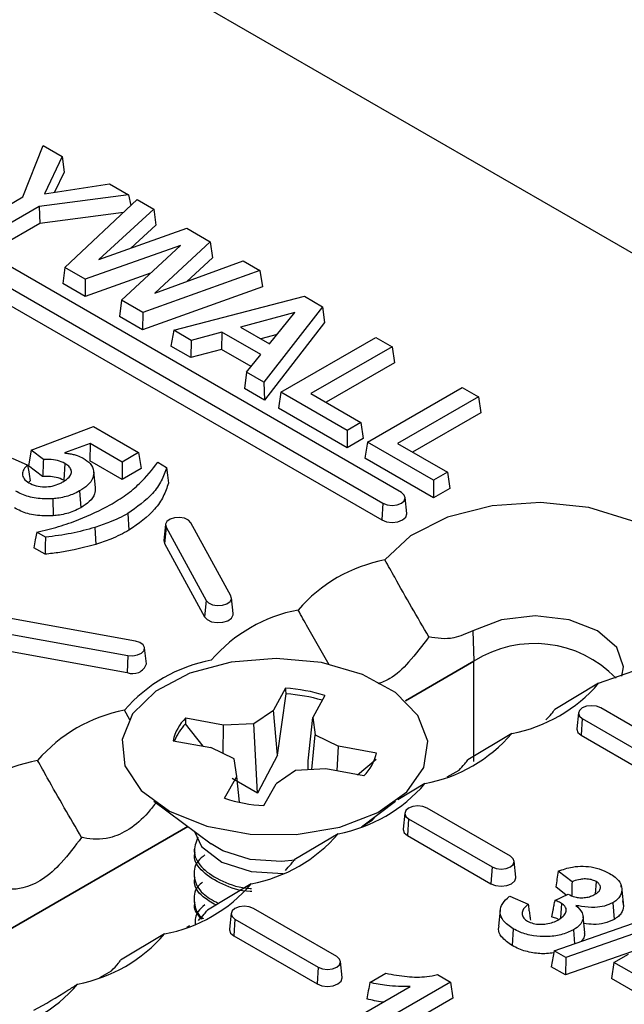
# Model space of a CAD drawing. Header units: inches. Extents: x 0.3 to 33.8, y 0.2 to 21.7.
# Tile 173 of 192: x 30.3216 to 30.3832, y 18.7756 to 18.8758. Entities that reach past the tile are written whole.
import ezdxf

# ---------------------------------------------------------------- set-up
doc = ezdxf.new("R2010")
doc.units = ezdxf.units.IN
doc.header["$MEASUREMENT"] = 0

msp = doc.modelspace()

# ---------------------------------------------------------------- linework, layer by layer
at = {"color": 7, "linetype": 'Continuous', "lineweight": 25}
for p, q in [((30.51536900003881, 18.77617070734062), (30.30323696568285, 18.89863192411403)), ((30.36047245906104, 18.82766314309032), (30.29188310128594, 18.86725893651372)), ((30.29000923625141, 18.86617717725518), (30.3585985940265, 18.82658138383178)), ((30.28988550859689, 18.86447266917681), (30.35847486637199, 18.82487687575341)), ((30.32195178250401, 18.85775269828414), (30.32400885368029, 18.86300027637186)), ((30.32400885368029, 18.86300027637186), (30.3259398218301, 18.86188555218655)), ((30.3259398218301, 18.86188555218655), (30.32414743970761, 18.8580664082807)), ((30.3259398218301, 18.86188555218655), (30.32613521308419, 18.86028252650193)), ((30.32613521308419, 18.86028252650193), (30.32517011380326, 18.85822612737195)), ((30.32414743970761, 18.8580664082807), (30.33076515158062, 18.85909994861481)), ((30.33076515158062, 18.85909994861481), (30.33269842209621, 18.85798389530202)), ((30.31787330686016, 18.85539824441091), (30.32195178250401, 18.85775269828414)), ((30.33269842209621, 18.85798389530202), (30.3235941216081, 18.85678848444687)), ((30.32622736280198, 18.85057555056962), (30.33356886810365, 18.85748139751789)), ((30.33269842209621, 18.85798389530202), (30.33292612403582, 18.85687679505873)), ((30.33356886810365, 18.85748139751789), (30.33526451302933, 18.85650252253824)), ((30.3235941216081, 18.85678848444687), (30.31952960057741, 18.85444208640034)), ((30.3235941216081, 18.85678848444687), (30.32368215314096, 18.85506336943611)), ((30.33526451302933, 18.85650252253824), (30.32967706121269, 18.85139000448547)), ((30.33526451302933, 18.85650252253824), (30.33548709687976, 18.85488379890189)), ((30.33218519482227, 18.85617983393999), (30.32368215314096, 18.85506336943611)), ((30.32368215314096, 18.85506336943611), (30.31952960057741, 18.85266615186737)), ((30.32967706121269, 18.85139000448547), (30.33862793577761, 18.85456085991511)), ((30.33548709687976, 18.85488379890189), (30.33292697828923, 18.85254129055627)), ((30.33862793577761, 18.85456085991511), (30.34102800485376, 18.85317532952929)), ((30.33798546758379, 18.85281047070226), (30.32830077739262, 18.84937859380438)), ((30.33199666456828, 18.84724500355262), (30.33798546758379, 18.85281047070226)), ((30.34102800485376, 18.85317532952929), (30.33539464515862, 18.84794257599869)), ((30.34102800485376, 18.85317532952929), (30.34124990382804, 18.85155700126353)), ((30.33539464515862, 18.84794257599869), (30.3443726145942, 18.85124452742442)), ((30.34124990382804, 18.85155700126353), (30.33864618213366, 18.84913843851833)), ((30.3443726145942, 18.85124452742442), (30.3460744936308, 18.85026205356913)), ((30.32622736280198, 18.85057555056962), (30.32600603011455, 18.8489273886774)), ((30.32830077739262, 18.84937859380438), (30.32622736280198, 18.85057555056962)), ((30.3460744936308, 18.85026205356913), (30.33415832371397, 18.8459971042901)), ((30.3460744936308, 18.85026205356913), (30.34635433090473, 18.84861027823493)), ((30.33493893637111, 18.84997929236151), (30.32827466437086, 18.84761773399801)), ((30.32830077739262, 18.84937859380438), (30.32827466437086, 18.84761773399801)), ((30.32827466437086, 18.84761773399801), (30.32600603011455, 18.8489273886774)), ((30.34635433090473, 18.84861027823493), (30.33413265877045, 18.84423598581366)), ((30.33199666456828, 18.84724500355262), (30.33177478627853, 18.84559715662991)), ((30.33415832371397, 18.8459971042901), (30.33199666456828, 18.84724500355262)), ((30.33731053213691, 18.8441773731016), (30.35060722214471, 18.84764536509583)), ((30.35060722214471, 18.84764536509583), (30.35245707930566, 18.8465774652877)), ((30.35245707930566, 18.8465774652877), (30.34647095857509, 18.83888917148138)), ((30.35245707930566, 18.8465774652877), (30.35266616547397, 18.84496653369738)), ((30.33413265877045, 18.84423598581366), (30.33177478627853, 18.84559715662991)), ((30.33415832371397, 18.8459971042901), (30.33413265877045, 18.84423598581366)), ((30.34961566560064, 18.84599286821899), (30.34410617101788, 18.84451120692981)), ((30.34705583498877, 18.84280840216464), (30.34961566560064, 18.84599286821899)), ((30.34410617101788, 18.84451120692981), (30.34705583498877, 18.84280840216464)), ((30.35266616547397, 18.84496653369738), (30.34652657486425, 18.83708113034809)), ((30.33731053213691, 18.8441773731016), (30.33700782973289, 18.8425761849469)), ((30.33907762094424, 18.84315725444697), (30.33731053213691, 18.8441773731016)), ((30.34219500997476, 18.84399525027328), (30.33907762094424, 18.84315725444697)), ((30.34219500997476, 18.84399525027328), (30.34215786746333, 18.84224075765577)), ((30.34616767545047, 18.84170187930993), (30.34219500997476, 18.84399525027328)), ((30.34782657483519, 18.84376721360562), (30.34616772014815, 18.84332109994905)), ((30.34821544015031, 18.83788210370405), (30.35786747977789, 18.84345410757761)), ((30.35786747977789, 18.84345410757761), (30.35952377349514, 18.84249794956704)), ((30.33904047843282, 18.84140276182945), (30.33700782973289, 18.8425761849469)), ((30.33907762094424, 18.84315725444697), (30.33904047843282, 18.84140276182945)), ((30.34215786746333, 18.84224075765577), (30.33904047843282, 18.84140276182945)), ((30.3451916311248, 18.84048940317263), (30.34215786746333, 18.84224075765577)), ((30.35952377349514, 18.84249794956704), (30.3512741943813, 18.83773556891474)), ((30.35952377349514, 18.84249794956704), (30.35977122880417, 18.84086486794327)), ((30.34471804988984, 18.83990110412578), (30.34616767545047, 18.84170187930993)), ((30.35977122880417, 18.84086486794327), (30.35281236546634, 18.83684760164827)), ((30.34471804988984, 18.83990110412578), (30.34450780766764, 18.83824653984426)), ((30.34647095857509, 18.83888917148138), (30.34471804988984, 18.83990110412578)), ((30.34652657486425, 18.83708113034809), (30.34450780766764, 18.83824653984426)), ((30.34647095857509, 18.83888917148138), (30.34652657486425, 18.83708113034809)), ((30.35701801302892, 18.83280048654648), (30.36667005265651, 18.83837249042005)), ((30.36667005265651, 18.83837249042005), (30.36832634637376, 18.83741633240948)), ((30.34821544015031, 18.83788210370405), (30.34796798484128, 18.83624902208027)), ((30.35494839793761, 18.83399524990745), (30.34821544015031, 18.83788210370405)), ((30.3512741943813, 18.83773556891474), (30.35635085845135, 18.83480487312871)), ((30.36832634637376, 18.83741633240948), (30.36007676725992, 18.83265395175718)), ((30.36832634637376, 18.83741633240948), (30.36857380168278, 18.83578325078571)), ((30.35494839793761, 18.83221931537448), (30.34796798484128, 18.83624902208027)), ((30.36857380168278, 18.83578325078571), (30.36161493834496, 18.8317659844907)), ((30.32278527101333, 18.83198646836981), (30.32912945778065, 18.8343849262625)), ((30.32912945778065, 18.8343849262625), (30.33372797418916, 18.83173025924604)), ((30.35635085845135, 18.83480487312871), (30.35494839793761, 18.83399524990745)), ((30.35635085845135, 18.83480487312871), (30.35659831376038, 18.83317179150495)), ((30.35494839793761, 18.83399524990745), (30.35494839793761, 18.83221931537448)), ((30.32879809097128, 18.8326639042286), (30.32618980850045, 18.83170117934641)), ((30.32879809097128, 18.8326639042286), (30.32877383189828, 18.83090197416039)), ((30.33207168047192, 18.83077410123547), (30.32879809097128, 18.8326639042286)), ((30.35659831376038, 18.83317179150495), (30.35494839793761, 18.83221931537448)), ((30.35701801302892, 18.83280048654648), (30.3567705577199, 18.83116740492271)), ((30.36375097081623, 18.82891363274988), (30.35701801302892, 18.83280048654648)), ((30.36007676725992, 18.83265395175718), (30.36515343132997, 18.82972325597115)), ((30.32278527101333, 18.83198646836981), (30.32253310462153, 18.83037879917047)), ((30.32404093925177, 18.83102365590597), (30.32278527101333, 18.83198646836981)), ((30.33372797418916, 18.83173025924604), (30.33207168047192, 18.83077410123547)), ((30.33372797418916, 18.83173025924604), (30.33397542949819, 18.83009717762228)), ((30.32084916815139, 18.83117119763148), (30.32243940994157, 18.83046412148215)), ((30.32395893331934, 18.82928551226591), (30.32253310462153, 18.83037879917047)), ((30.32623120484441, 18.83062894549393), (30.3261085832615, 18.82892375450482)), ((30.33207168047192, 18.82899816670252), (30.32877383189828, 18.83090197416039)), ((30.33207168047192, 18.83077410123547), (30.33207168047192, 18.82899816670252)), ((30.3356841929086, 18.83074749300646), (30.33658016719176, 18.83023025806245)), ((30.36375097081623, 18.82713769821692), (30.3567705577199, 18.83116740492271)), ((30.32933295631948, 18.82816920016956), (30.32915807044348, 18.82979668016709)), ((30.33397542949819, 18.83009717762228), (30.33207168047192, 18.82899816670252)), ((30.36515343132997, 18.82972325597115), (30.36375097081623, 18.82891363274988)), ((30.36515343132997, 18.82972325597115), (30.365400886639, 18.82809017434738)), ((30.32267985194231, 18.82885163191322), (30.32252563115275, 18.82867724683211)), ((30.36375097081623, 18.82891363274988), (30.36375097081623, 18.82713769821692)), ((30.32772408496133, 18.8278247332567), (30.32784773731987, 18.82612013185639)), ((30.36103265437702, 18.82554274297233), (30.36085801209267, 18.8271695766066)), ((30.365400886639, 18.82809017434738), (30.36375097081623, 18.82713769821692)), ((30.3250042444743, 18.82703596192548), (30.32502780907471, 18.82530274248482)), ((30.3585985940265, 18.82658138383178), (30.35847486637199, 18.82487687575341)), ((30.33262467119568, 18.82552502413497), (30.33274790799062, 18.82382022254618)), ((30.33646950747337, 18.8244141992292), (30.33629486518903, 18.82278736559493)), ((30.34312163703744, 18.8171470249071), (30.33905577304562, 18.82459674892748)), ((30.32426109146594, 18.82312067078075), (30.32336984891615, 18.82363517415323)), ((30.32928159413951, 18.82411346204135), (30.32936478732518, 18.82239150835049)), ((30.33652821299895, 18.82413702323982), (30.33636132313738, 18.82247358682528)), ((30.33652821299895, 18.82413702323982), (30.34059407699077, 18.81668729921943)), ((30.33629486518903, 18.82278736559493), (30.33636132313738, 18.82247358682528)), ((30.33636132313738, 18.82247358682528), (30.3404271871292, 18.81502386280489)), ((30.32420285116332, 18.82137835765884), (30.32306060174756, 18.82203776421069)), ((30.34059407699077, 18.81668729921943), (30.3404271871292, 18.81502386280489)), ((30.34335498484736, 18.81533764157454), (30.34318034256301, 18.81696447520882)), ((30.3334171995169, 18.81254417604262), (30.32051250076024, 18.81489134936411)), ((30.31971614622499, 18.81343222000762), (30.33262084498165, 18.81108504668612)), ((30.36775181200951, 18.81358877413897), (30.36784403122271, 18.81048602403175)), ((30.31966356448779, 18.81170279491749), (30.33256826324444, 18.809355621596)), ((30.33451615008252, 18.81023509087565), (30.33434150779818, 18.81186192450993)), ((30.33262084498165, 18.81108504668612), (30.33256826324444, 18.809355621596)), ((30.36089213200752, 18.80647277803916), (30.36784403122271, 18.81048602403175)), ((30.36784403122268, 18.81048602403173), (30.36089213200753, 18.80647277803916)), ((30.36784403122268, 18.80027926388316), (30.36784403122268, 18.81048602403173)), ((30.38055673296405, 18.80825134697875), (30.37609022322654, 18.80557728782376)), ((30.34868786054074, 18.8077424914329), (30.34745637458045, 18.80551949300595)), ((30.34788229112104, 18.80092631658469), (30.34874978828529, 18.80716875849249)), ((30.35268827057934, 18.80700394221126), (30.35145678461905, 18.80478094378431)), ((30.33283481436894, 18.804521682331), (30.33229178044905, 18.8054988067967)), ((30.34545772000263, 18.80415581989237), (30.34745637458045, 18.80551949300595)), ((30.34788229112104, 18.80092631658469), (30.34745637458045, 18.80551949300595)), ((30.37850700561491, 18.80524901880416), (30.37833236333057, 18.80362218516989)), ((30.38925170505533, 18.80084413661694), (30.38076642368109, 18.80574258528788)), ((30.34028493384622, 18.80184754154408), (30.33849295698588, 18.80411713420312)), ((30.33852336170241, 18.80471833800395), (30.34237412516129, 18.80400741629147)), ((30.34237412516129, 18.80400741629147), (30.34545772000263, 18.80415581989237)), ((30.34581404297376, 18.79704997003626), (30.34545772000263, 18.80415581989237)), ((30.35097299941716, 18.80035571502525), (30.35145678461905, 18.80478094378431)), ((30.35145678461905, 18.80478094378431), (30.35171385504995, 18.80300082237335)), ((30.37889255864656, 18.80466082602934), (30.37876883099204, 18.80295631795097)), ((30.37889255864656, 18.80466082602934), (30.38737784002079, 18.7997623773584)), ((30.34234025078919, 18.80108969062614), (30.34237412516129, 18.80400741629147)), ((30.37171789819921, 18.80314879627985), (30.36725138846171, 18.80047473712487)), ((30.33724401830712, 18.80240895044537), (30.341094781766, 18.80169802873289)), ((30.35136055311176, 18.7994685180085), (30.35171385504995, 18.80300082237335)), ((30.35171385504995, 18.80300082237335), (30.35407606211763, 18.80184702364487)), ((30.37876883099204, 18.80295631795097), (30.38725411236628, 18.79805786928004)), ((30.34345698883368, 18.80054423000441), (30.341094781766, 18.80169802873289)), ((30.35394952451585, 18.79932480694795), (30.35407606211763, 18.80184702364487)), ((30.35792682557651, 18.80113610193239), (30.35407606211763, 18.80184702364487)), ((30.34371405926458, 18.79876410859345), (30.34345698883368, 18.80054423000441)), ((30.34788229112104, 18.80092631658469), (30.34581404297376, 18.79704997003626)), ((30.3509736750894, 18.79944989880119), (30.35097299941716, 18.80035571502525)), ((30.35600922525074, 18.79894454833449), (30.357920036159, 18.8005305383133)), ((30.34971312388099, 18.79938923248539), (30.34771446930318, 18.79802555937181)), ((30.35279671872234, 18.79953763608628), (30.34971312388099, 18.79938923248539)), ((30.35664748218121, 18.7988267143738), (30.35279671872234, 18.79953763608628)), ((30.36514447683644, 18.79872084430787), (30.36634586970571, 18.79941439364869)), ((30.34248257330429, 18.7965411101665), (30.34371405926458, 18.79876410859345)), ((30.34581404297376, 18.79704997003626), (30.34325157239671, 18.79855739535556)), ((30.34399716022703, 18.79613740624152), (30.34371405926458, 18.79876410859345)), ((30.34648298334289, 18.79580256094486), (30.34771446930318, 18.79802555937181)), ((30.36287906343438, 18.79804624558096), (30.3600981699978, 18.79638134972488)), ((30.33527927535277, 18.79623782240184), (30.34111680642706, 18.79191227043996)), ((30.35640413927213, 18.79365367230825), (30.35989156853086, 18.79623782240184)), ((30.37157403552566, 18.79063903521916), (30.36308875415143, 18.7955374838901)), ((30.35653536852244, 18.79375091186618), (30.35750703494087, 18.7943118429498)), ((30.35750731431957, 18.79431215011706), (30.35795075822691, 18.79479970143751)), ((30.36082933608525, 18.79504391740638), (30.36065469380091, 18.7934170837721)), ((30.36121488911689, 18.79445572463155), (30.36109116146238, 18.79275121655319)), ((30.36121488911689, 18.79445572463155), (30.36970017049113, 18.78955727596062)), ((30.30598655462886, 18.7747764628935), (30.33873153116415, 18.79367973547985)), ((30.33873153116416, 18.79367973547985), (30.30598655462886, 18.7747764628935)), ((30.35404022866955, 18.79294369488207), (30.34957371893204, 18.79026963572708)), ((30.36109116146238, 18.79275121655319), (30.36957644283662, 18.78785276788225)), ((30.33938542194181, 18.79137270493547), (30.33938542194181, 18.79105374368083)), ((30.37213423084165, 18.78851863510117), (30.3719595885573, 18.79014546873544)), ((30.36970017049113, 18.78955727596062), (30.36957644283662, 18.78785276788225)), ((30.37784399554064, 18.78803664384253), (30.37644147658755, 18.78913206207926)), ((30.33938542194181, 18.78882101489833), (30.33938542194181, 18.78850205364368)), ((30.34520139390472, 18.78784114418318), (30.34073488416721, 18.78516708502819)), ((30.37726477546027, 18.78668601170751), (30.37618970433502, 18.78752568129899)), ((30.38028744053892, 18.78807185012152), (30.38019438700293, 18.78678906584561)), ((30.38286077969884, 18.78750296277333), (30.38283633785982, 18.78773333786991)), ((30.38291784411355, 18.78718962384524), (30.38309277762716, 18.78555318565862)), ((30.33938542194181, 18.78626932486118), (30.33938542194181, 18.78595036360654)), ((30.37151250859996, 18.78659209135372), (30.37337683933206, 18.78575145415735)), ((30.37607837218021, 18.78614363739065), (30.37746450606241, 18.78677732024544)), ((30.3829890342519, 18.78612043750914), (30.38309277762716, 18.78555318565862)), ((30.353896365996, 18.78043393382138), (30.34541108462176, 18.78533238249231)), ((30.37054571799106, 18.78516460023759), (30.37037120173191, 18.78353775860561)), ((30.37601880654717, 18.78101115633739), (30.38802391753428, 18.78522476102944)), ((30.37678609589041, 18.78584358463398), (30.37667607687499, 18.78436125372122)), ((30.38200006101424, 18.78591532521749), (30.3821230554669, 18.78421033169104)), ((30.34315166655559, 18.78483881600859), (30.34297702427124, 18.78321198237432)), ((30.34353721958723, 18.78425062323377), (30.34341349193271, 18.78254611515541)), ((30.34353721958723, 18.78425062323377), (30.35202250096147, 18.77935217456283)), ((30.38920300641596, 18.78454408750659), (30.37719982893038, 18.78032936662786)), ((30.37914966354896, 18.78286816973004), (30.37897465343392, 18.78449968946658)), ((30.33862797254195, 18.7834131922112), (30.33895256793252, 18.78360057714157)), ((30.37186913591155, 18.78326020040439), (30.37174564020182, 18.781555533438)), ((30.37798536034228, 18.78315805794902), (30.37808866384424, 18.7817376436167)), ((30.33636255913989, 18.78273859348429), (30.33189604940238, 18.7800645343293)), ((30.34341349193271, 18.78254611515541), (30.35189877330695, 18.77764766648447)), ((30.38948421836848, 18.78289151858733), (30.3771733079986, 18.77856874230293)), ((30.37601880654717, 18.78101115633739), (30.37573756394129, 18.77939757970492)), ((30.37719982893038, 18.78032936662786), (30.37601880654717, 18.78101115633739)), ((30.37719982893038, 18.78032936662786), (30.3771733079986, 18.77856874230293)), ((30.38211667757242, 18.77983548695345), (30.38359853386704, 18.78069094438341)), ((30.35202250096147, 18.77935217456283), (30.35189877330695, 18.77764766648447)), ((30.35445656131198, 18.77831353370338), (30.35428191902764, 18.77994036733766)), ((30.3771733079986, 18.77856874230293), (30.37573756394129, 18.77939757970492)), ((30.38211667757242, 18.77983548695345), (30.3818692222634, 18.77820240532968)), ((30.38605109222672, 18.77756419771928), (30.38211667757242, 18.77983548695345)), ((30.32978913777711, 18.7783106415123), (30.33097066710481, 18.77899272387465)), ((30.35726206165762, 18.77779614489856), (30.3588991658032, 18.7787412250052)), ((30.36414942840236, 18.77859700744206), (30.36546709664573, 18.77783633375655)), ((30.38451292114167, 18.7766762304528), (30.3818692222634, 18.77820240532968)), ((30.35415876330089, 18.77322048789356), (30.36138479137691, 18.77739198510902)), ((30.36546709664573, 18.77783633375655), (30.35581505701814, 18.77226432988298)), ((30.36546709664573, 18.77783633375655), (30.36571455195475, 18.77620325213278)), ((30.36571455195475, 18.77620325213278), (30.35581505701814, 18.77048839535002))]:
    msp.add_line(p, q, dxfattribs=at)
at = {"color": 7, "linetype": 'Continuous', "lineweight": 25, "flags": 128}
for points in [[(30.33658016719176, 18.83023025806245), (30.336673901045, 18.8294310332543), (30.33676759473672, 18.82863182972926)], [(30.3585985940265, 18.82658138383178), (30.35902846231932, 18.82641557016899), (30.35953552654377, 18.82635734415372), (30.36004259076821, 18.82641557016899), (30.36047245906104, 18.82658138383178), (30.36075968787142, 18.82682954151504), (30.36086054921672, 18.82712226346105), (30.36075968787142, 18.82741498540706), (30.36047245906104, 18.82766314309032)], [(30.38055673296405, 18.80825134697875), (30.38480133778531, 18.80975333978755), (30.38808355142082, 18.81191436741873), (30.39010814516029, 18.81454004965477), (30.39069301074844, 18.81739421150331), (30.38978554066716, 18.82022012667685), (30.38746736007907, 18.82276360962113), (30.38394698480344, 18.82479587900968), (30.37954106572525, 18.82613413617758), (30.37464590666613, 18.82665800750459), (30.36970181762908, 18.82632037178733), (30.36515350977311, 18.82515159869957), (30.3614100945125, 18.82325681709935), (30.35880828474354, 18.82080645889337)], [(30.35847486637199, 18.82487687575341), (30.35896150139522, 18.82468916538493), (30.35953552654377, 18.82462325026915), (30.36010955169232, 18.82468916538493), (30.36059618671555, 18.82487687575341), (30.36092134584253, 18.82515780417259), (30.36103552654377, 18.82548918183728), (30.36103265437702, 18.82554274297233)], [(30.33905577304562, 18.82459674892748), (30.33880719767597, 18.82485844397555), (30.33840406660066, 18.82504530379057), (30.33790775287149, 18.82512888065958), (30.33739381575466, 18.8250964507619), (30.33694049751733, 18.82495295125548), (30.33661681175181, 18.82472022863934), (30.33647203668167, 18.82443371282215), (30.33652821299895, 18.82413702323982)], [(30.32336984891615, 18.82363517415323), (30.32321524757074, 18.82283645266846), (30.32306060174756, 18.82203776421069)], [(30.32426109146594, 18.82312067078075), (30.32423199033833, 18.82224950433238), (30.32420285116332, 18.82137835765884)], [(30.34059407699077, 18.81668729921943), (30.34084265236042, 18.81642560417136), (30.34124578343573, 18.81623874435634), (30.34174209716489, 18.81615516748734), (30.34225603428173, 18.81618759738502), (30.34270935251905, 18.81633109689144), (30.34303303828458, 18.81656381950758), (30.34317781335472, 18.81685033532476), (30.34312163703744, 18.8171470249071)], [(30.3404271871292, 18.81502386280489), (30.3407085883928, 18.81472760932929), (30.34116495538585, 18.8145160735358), (30.34172681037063, 18.81442145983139), (30.34230861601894, 18.81445817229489), (30.3428217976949, 18.81462062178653), (30.34318822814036, 18.81488407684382), (30.34335212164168, 18.8152084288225), (30.34335498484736, 18.81533764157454)], [(30.38292729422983, 18.80896373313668), (30.38308234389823, 18.80992293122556), (30.38239875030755, 18.81190687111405), (30.38045204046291, 18.81358877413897), (30.37753858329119, 18.81471258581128), (30.37410192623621, 18.81510721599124), (30.37066526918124, 18.81471258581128), (30.36775181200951, 18.81358877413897)], [(30.33262084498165, 18.81108504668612), (30.33313478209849, 18.81105261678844), (30.33363109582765, 18.81113619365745), (30.33403422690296, 18.81132305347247), (30.3342828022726, 18.81158474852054), (30.33433897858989, 18.81188143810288), (30.33419420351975, 18.81216795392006), (30.33387051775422, 18.8124006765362), (30.3334171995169, 18.81254417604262)], [(30.35233726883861, 18.81035025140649), (30.34774648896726, 18.81077773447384), (30.34314139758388, 18.81040506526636), (30.33893117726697, 18.80926535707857), (30.33548992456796, 18.80745987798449), (30.33312340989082, 18.80514905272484), (30.33204190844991, 18.80253820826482), (30.33234151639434, 18.79985932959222), (30.33399561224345, 18.79735044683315), (30.33685722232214, 18.79523448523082), (30.34067208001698, 18.79369945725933), (30.34510121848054, 18.79288175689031), (30.34975108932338, 18.79285404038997), (30.3542085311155, 18.79361877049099), (30.35807748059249, 18.79510799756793), (30.36101416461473, 18.79718939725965), (30.36275764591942, 18.79967802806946), (30.36315300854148, 18.80235276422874), (30.36216512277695, 18.80497594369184), (30.35988176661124, 18.80731448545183), (30.35650582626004, 18.80916059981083), (30.35233726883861, 18.81035025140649)], [(30.38076642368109, 18.80574258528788), (30.38033655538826, 18.80590839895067), (30.37982949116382, 18.80596662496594), (30.37932242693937, 18.80590839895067), (30.37889255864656, 18.80574258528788), (30.37860532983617, 18.80549442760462), (30.37850446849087, 18.80520170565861), (30.37860532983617, 18.8049089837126), (30.37889255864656, 18.80466082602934)], [(30.37833236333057, 18.80362218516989), (30.37832949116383, 18.80356862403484), (30.37844367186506, 18.80323724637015), (30.37876883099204, 18.80295631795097)], [(30.36308875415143, 18.7955374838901), (30.3626588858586, 18.79570329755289), (30.36215182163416, 18.79576152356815), (30.36164475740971, 18.79570329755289), (30.36121488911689, 18.7955374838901), (30.36092766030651, 18.79528932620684), (30.36082679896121, 18.79499660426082), (30.36092766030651, 18.79470388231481), (30.36121488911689, 18.79445572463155)], [(30.33942059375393, 18.79316914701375), (30.34013009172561, 18.7916360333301), (30.34218821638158, 18.79004332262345), (30.3451973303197, 18.7890785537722), (30.34845174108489, 18.78889985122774)], [(30.36065469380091, 18.7934170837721), (30.36065182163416, 18.79336352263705), (30.36076600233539, 18.79303214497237), (30.36109116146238, 18.79275121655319)], [(30.34508765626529, 18.79031273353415), (30.34228890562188, 18.79120774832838), (30.34111680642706, 18.79191227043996)], [(30.34967733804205, 18.79024441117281), (30.34826666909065, 18.7901041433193), (30.34508765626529, 18.79031273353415)], [(30.36970017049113, 18.78955727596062), (30.37013003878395, 18.78939146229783), (30.3706371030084, 18.78933323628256), (30.37114416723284, 18.78939146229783), (30.37157403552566, 18.78955727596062), (30.37186126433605, 18.78980543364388), (30.37196212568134, 18.79009815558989), (30.37186126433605, 18.7903908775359), (30.37157403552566, 18.79063903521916)], [(30.36957644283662, 18.78785276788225), (30.37006307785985, 18.78766505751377), (30.3706371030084, 18.78759914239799), (30.37121112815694, 18.78766505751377), (30.37169776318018, 18.78785276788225), (30.37202292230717, 18.78813369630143), (30.3721371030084, 18.78846507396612), (30.37213423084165, 18.78851863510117)], [(30.34541108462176, 18.78533238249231), (30.34498121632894, 18.7854981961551), (30.3444741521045, 18.78555642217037), (30.34396708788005, 18.7854981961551), (30.34353721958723, 18.78533238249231), (30.34324999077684, 18.78508422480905), (30.34314912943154, 18.78479150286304), (30.34324999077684, 18.78449878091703), (30.34353721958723, 18.78425062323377)], [(30.34297702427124, 18.78321198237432), (30.3429741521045, 18.78315842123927), (30.34308833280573, 18.78282704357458), (30.34341349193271, 18.78254611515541)], [(30.35202250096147, 18.77935217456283), (30.35245236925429, 18.77918636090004), (30.35295943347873, 18.77912813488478), (30.35346649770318, 18.77918636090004), (30.353896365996, 18.77935217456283), (30.35418359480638, 18.77960033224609), (30.35428445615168, 18.7798930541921), (30.35418359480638, 18.78018577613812), (30.353896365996, 18.78043393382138)], [(30.35189877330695, 18.77764766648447), (30.35238540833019, 18.77745995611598), (30.35295943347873, 18.77739404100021), (30.35353345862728, 18.77745995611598), (30.35402009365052, 18.77764766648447), (30.3543452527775, 18.77792859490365), (30.35445943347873, 18.77825997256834), (30.35445656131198, 18.77831353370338)]]:
    msp.add_lwpolyline(points, dxfattribs=at)
at = {"color": 7, "linetype": 'Continuous', "lineweight": 25}
for centre, radius, start, end in [((30.36163795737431, 18.80569803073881), 0.01537113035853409, 100.6080867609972, 139.3865367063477), ((30.35279912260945, 18.80059548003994), 0.01537113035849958, 100.6080867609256, 139.3865367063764), ((30.37403234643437, 18.80079282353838), 0.0115001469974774, 43.82916402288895, 122.5549000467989), ((30.37403234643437, 18.80079282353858), 0.01150014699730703, 43.82916402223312, 122.5549000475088), ((30.34396028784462, 18.79549292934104), 0.01537113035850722, 100.6080867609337, 139.3865367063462), ((30.33315090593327, 18.81066202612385), 0.001430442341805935, 245.9636308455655, 342.634641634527), ((30.36888822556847, 18.81825722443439), 0.01537113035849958, 280.6080867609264, 319.3865367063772), ((30.34776260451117, 18.79152722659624), 0.01624164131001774, 72.34565169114, 86.7341981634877), ((30.34775257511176, 18.79086052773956), 0.01633869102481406, 73.40355540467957, 86.50084337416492), ((30.33512145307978, 18.79039037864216), 0.01537113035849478, 100.608086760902, 139.3865367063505), ((30.34167093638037, 18.80146560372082), 0.004526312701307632, 134.0586924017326, 167.9705779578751), ((30.34191281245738, 18.80071997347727), 0.004820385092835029, 135.190744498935, 159.8266100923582), ((30.36004939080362, 18.81315467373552), 0.01537113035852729, 280.6080867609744, 319.3865367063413), ((30.35349990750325, 18.80207944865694), 0.004526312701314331, 314.0586924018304, 347.9705779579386), ((30.32628261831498, 18.78528782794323), 0.01537113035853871, 100.6080867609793, 139.3865367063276), ((30.35121055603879, 18.80805212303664), 0.01537113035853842, 280.6080867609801, 319.3865367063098), ((30.34740823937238, 18.81201782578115), 0.0162416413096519, 252.34565169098, 266.734198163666), ((30.34237172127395, 18.80294957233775), 0.01537113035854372, 280.6080867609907, 319.386536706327), ((30.33353288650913, 18.79784702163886), 0.01537113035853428, 280.6080867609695, 319.3865367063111), ((30.32469405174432, 18.79274447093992), 0.0153711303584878, 280.6080867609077, 319.3865367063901), ((30.31585521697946, 18.78764192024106), 0.01537113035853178, 280.6080867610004, 319.3865367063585)]:
    msp.add_arc(centre, radius, start, end, dxfattribs=at)
for major_axis, ratio, start_param, end_param in [((-0.00971999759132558, 0.0990576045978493), 0.03734060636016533, 4.963816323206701, 4.969806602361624), ((0.003019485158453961, 0.1027986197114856), 0.0968108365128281, 1.352528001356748, 1.358518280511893)]:
    msp.add_ellipse((30.34758542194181, 18.78217300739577), major_axis=major_axis, ratio=ratio, start_param=start_param, end_param=end_param, dxfattribs=at)
for points, knots in [([(30.32618980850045, 18.83170117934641), (30.32633784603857, 18.83167854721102), (30.32663402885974, 18.83163326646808), (30.32707669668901, 18.8315601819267), (30.3275860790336, 18.83142259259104), (30.32789585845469, 18.83127049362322), (30.32808800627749, 18.83117615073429)], [0, 0, 0, 0, 0.2154249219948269, 0.4310066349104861, 0.6470687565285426, 1, 1, 1, 1]), ([(30.32808800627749, 18.83117615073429), (30.32835255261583, 18.8309957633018), (30.32891806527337, 18.83061015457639), (30.32921493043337, 18.82987335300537), (30.32911925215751, 18.82910658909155), (30.32861491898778, 18.82839808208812), (30.3280140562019, 18.8280113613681), (30.32772408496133, 18.8278247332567)], [0, 0, 0, 0, 0.1875883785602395, 0.4010019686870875, 0.5850437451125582, 0.7997456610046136, 0.9999999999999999, 0.9999999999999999, 0.9999999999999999, 0.9999999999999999]), ([(30.32243940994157, 18.83046412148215), (30.32228692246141, 18.8303211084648), (30.32198783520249, 18.83004060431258), (30.32186713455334, 18.82954909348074), (30.32200576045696, 18.8290539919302), (30.32236127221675, 18.8287947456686), (30.32254198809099, 18.82866296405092)], [0, 0, 0, 0, 0.2551133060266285, 0.5003764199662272, 0.7460283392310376, 1, 1, 1, 1]), ([(30.32243940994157, 18.83046412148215), (30.32247340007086, 18.83023561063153), (30.32255333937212, 18.82969818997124), (30.32263367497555, 18.82916062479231), (30.32267985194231, 18.82885163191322)], [0, 0, 0, 0, 0.4251992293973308, 1, 1, 1, 1]), ([(30.32404093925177, 18.83102365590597), (30.32402723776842, 18.83073398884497), (30.32399983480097, 18.83015465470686), (30.3239725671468, 18.82957522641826), (30.32395893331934, 18.82928551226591)], [0, 0, 0, 0, 0.4999999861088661, 1, 1, 1, 1]), ([(30.32623120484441, 18.83062894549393), (30.3259861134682, 18.83073986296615), (30.32551511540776, 18.830953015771), (30.32471627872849, 18.8310416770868), (30.32423726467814, 18.8310288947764), (30.32404093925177, 18.83102365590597)], [0, 0, 0, 0, 0.3903420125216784, 0.7501297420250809, 1, 1, 1, 1]), ([(30.32602544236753, 18.82875636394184), (30.32626315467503, 18.82891085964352), (30.32664846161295, 18.8291612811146), (30.32691431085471, 18.82960619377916), (30.32688616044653, 18.82999174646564), (30.32665703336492, 18.83035086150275), (30.32637240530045, 18.83053673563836), (30.32623120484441, 18.83062894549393)], [0, 0, 0, 0, 0.2899092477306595, 0.4699127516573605, 0.6509418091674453, 0.826836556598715, 1, 1, 1, 1]), ([(30.33083103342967, 18.82640187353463), (30.3313830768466, 18.82673974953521), (30.3324878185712, 18.82741590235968), (30.33420216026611, 18.82885068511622), (30.33510896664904, 18.83001127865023), (30.3356841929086, 18.83074749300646)], [0, 0, 0, 0, 0.2675193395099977, 0.535356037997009, 1, 1, 1, 1]), ([(30.33658016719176, 18.83023025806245), (30.33641884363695, 18.82977503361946), (30.33609604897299, 18.82886416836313), (30.33498570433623, 18.82719809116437), (30.33354879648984, 18.82617987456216), (30.33262467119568, 18.82552502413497)], [0, 0, 0, 0, 0.262829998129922, 0.5259003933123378, 1, 1, 1, 1]), ([(30.3261085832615, 18.82892375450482), (30.32586024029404, 18.82903383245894), (30.32540143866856, 18.82923719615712), (30.32461769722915, 18.82931022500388), (30.32415815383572, 18.82929298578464), (30.32395893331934, 18.82928551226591)], [0, 0, 0, 0, 0.4006423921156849, 0.7401674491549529, 1, 1, 1, 1]), ([(30.32254198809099, 18.82866296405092), (30.32278138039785, 18.82854823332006), (30.3232527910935, 18.82832230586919), (30.32413208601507, 18.82821650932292), (30.32498738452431, 18.82830296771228), (30.32559600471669, 18.82852268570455), (30.3259185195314, 18.82869818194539), (30.32602544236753, 18.82875636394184)], [0, 0, 0, 0, 0.235246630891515, 0.4632470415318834, 0.6605279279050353, 0.8874553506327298, 1, 1, 1, 1]), ([(30.3293173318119, 18.82816976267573), (30.32931518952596, 18.82795227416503), (30.32931028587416, 18.82745444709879), (30.32878275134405, 18.8267284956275), (30.32815461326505, 18.82631979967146), (30.32784773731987, 18.82612013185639)], [0, 0, 0, 0, 0.284071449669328, 0.6502341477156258, 1, 1, 1, 1]), ([(30.33676759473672, 18.82863182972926), (30.336610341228, 18.82817625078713), (30.33629566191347, 18.82726459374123), (30.33518470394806, 18.825557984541), (30.33371077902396, 18.82450687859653), (30.33274790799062, 18.82382022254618)], [0, 0, 0, 0, 0.2572513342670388, 0.5147845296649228, 1, 1, 1, 1]), ([(30.3250042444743, 18.82703596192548), (30.32442440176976, 18.82702359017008), (30.32330242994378, 18.82699965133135), (30.32201882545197, 18.8273807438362), (30.32142354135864, 18.82769835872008), (30.32122061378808, 18.8278066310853)], [0, 0, 0, 0, 0.4134757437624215, 0.8000585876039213, 1, 1, 1, 1]), ([(30.32772408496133, 18.8278247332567), (30.32749231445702, 18.82770391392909), (30.32688278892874, 18.82738617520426), (30.32591844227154, 18.82713074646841), (30.32521129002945, 18.82705742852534), (30.3250042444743, 18.82703596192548)], [0, 0, 0, 0, 0.3026051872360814, 0.795811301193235, 1, 1, 1, 1]), ([(30.32336984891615, 18.82363517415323), (30.32411184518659, 18.82381381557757), (30.32559727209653, 18.82417144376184), (30.32816570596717, 18.82505292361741), (30.32980168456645, 18.82588090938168), (30.33083103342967, 18.82640187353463)], [0, 0, 0, 0, 0.2701209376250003, 0.5407640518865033, 1, 1, 1, 1]), ([(30.32502780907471, 18.82530274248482), (30.32441880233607, 18.82529038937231), (30.32324684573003, 18.82526661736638), (30.32191637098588, 18.82566468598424), (30.32130325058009, 18.82599192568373), (30.32109736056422, 18.82610181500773)], [0, 0, 0, 0, 0.4181083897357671, 0.8045968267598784, 1, 1, 1, 1]), ([(30.32784773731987, 18.82612013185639), (30.32760657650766, 18.82599453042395), (30.32697389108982, 18.82566501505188), (30.32597375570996, 18.82540087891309), (30.3252417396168, 18.82532493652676), (30.32502780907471, 18.82530274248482)], [0, 0, 0, 0, 0.3035929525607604, 0.79647614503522, 1, 1, 1, 1]), ([(30.33262467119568, 18.82552502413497), (30.33233202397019, 18.82536592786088), (30.33174661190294, 18.82504767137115), (30.33063300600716, 18.82456913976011), (30.32978367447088, 18.82428275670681), (30.32928159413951, 18.82411346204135)], [0, 0, 0, 0, 0.2901196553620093, 0.5803559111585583, 1, 1, 1, 1]), ([(30.32928159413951, 18.82411346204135), (30.32848923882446, 18.82389275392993), (30.32688478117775, 18.82344583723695), (30.32514280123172, 18.82322994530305), (30.32426109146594, 18.82312067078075)], [0, 0, 0, 0, 0.49384620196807, 1, 1, 1, 1]), ([(30.33274790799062, 18.82382022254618), (30.33245537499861, 18.82366107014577), (30.33187019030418, 18.82334270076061), (30.33074482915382, 18.82285718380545), (30.32988120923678, 18.8225657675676), (30.32936478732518, 18.82239150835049)], [0, 0, 0, 0, 0.2866636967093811, 0.5734437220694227, 1, 1, 1, 1]), ([(30.32936478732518, 18.82239150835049), (30.32863905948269, 18.82218867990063), (30.32745535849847, 18.82185785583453), (30.32570294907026, 18.82155469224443), (30.32470404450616, 18.82143727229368), (30.32420285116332, 18.82137835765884)], [0, 0, 0, 0, 0.4412046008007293, 0.7196283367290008, 1, 1, 1, 1]), ([(30.36327479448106, 18.81297547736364), (30.36210272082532, 18.81498921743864), (30.36059071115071, 18.81758700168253), (30.35913546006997, 18.82021550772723), (30.35880828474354, 18.82080645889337)], [0, 0, 0, 0, 0.7751760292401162, 1, 1, 1, 1]), ([(30.35313970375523, 18.81012871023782), (30.35240478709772, 18.81139326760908), (30.35133032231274, 18.81324207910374), (30.35029623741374, 18.81511274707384), (30.34996944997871, 18.81570390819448)], [0, 0, 0, 0, 0.6839839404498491, 1, 1, 1, 1]), ([(30.36775181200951, 18.81358877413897), (30.36709720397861, 18.81329987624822), (30.36549230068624, 18.81259158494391), (30.36409949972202, 18.81283270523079), (30.36327479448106, 18.81297547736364)], [0, 0, 0, 0, 0.407880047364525, 1, 1, 1, 1]), ([(30.36327479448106, 18.81297547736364), (30.36260841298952, 18.81209009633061), (30.36139086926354, 18.81047241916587), (30.35955723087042, 18.80873382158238), (30.35849134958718, 18.8083389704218), (30.35808842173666, 18.80818970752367)], [0, 0, 0, 0, 0.4292236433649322, 0.78423329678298, 1, 1, 1, 1]), ([(30.37518498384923, 18.80451725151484), (30.37538043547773, 18.80472139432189), (30.37569703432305, 18.80505207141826), (30.37598140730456, 18.80543193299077), (30.37609022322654, 18.80557728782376)], [0, 0, 0, 0, 0.6173478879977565, 0.9999999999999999, 0.9999999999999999, 0.9999999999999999, 0.9999999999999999]), ([(30.32791945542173, 18.79256527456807), (30.32674738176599, 18.79457901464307), (30.32523537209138, 18.79717679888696), (30.32378012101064, 18.79980530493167), (30.32345294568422, 18.80039625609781)], [0, 0, 0, 0, 0.7751760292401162, 1, 1, 1, 1]), ([(30.3663461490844, 18.79941470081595), (30.3665416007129, 18.799618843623), (30.36685819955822, 18.79994952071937), (30.36714257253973, 18.80032938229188), (30.36725138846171, 18.80047473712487)], [0, 0, 0, 0, 0.6173478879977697, 1, 1, 1, 1]), ([(30.33557521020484, 18.79618982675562), (30.33528701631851, 18.79581301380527), (30.3344407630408, 18.79470653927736), (30.33278152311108, 18.79327375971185), (30.33045630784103, 18.79226750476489), (30.32888853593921, 18.79236905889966), (30.32799604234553, 18.79254976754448), (30.32791945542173, 18.79256527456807)], [0, 0, 0, 0, 0.1257862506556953, 0.3693590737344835, 0.6144938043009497, 0.9669188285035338, 1, 1, 1, 1]), ([(30.32791945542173, 18.79256527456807), (30.3272523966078, 18.7916706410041), (30.326033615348, 18.79003605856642), (30.32394855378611, 18.78816168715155), (30.32161501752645, 18.78716894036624), (30.32004975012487, 18.78726642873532), (30.31915721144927, 18.7874472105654), (30.31908062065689, 18.78746272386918)], [0, 0, 0, 0, 0.251980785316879, 0.4603933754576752, 0.6701424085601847, 0.9716941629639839, 0.9999999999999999, 0.9999999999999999, 0.9999999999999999, 0.9999999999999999]), ([(30.33975020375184, 18.79257328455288), (30.33955818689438, 18.79205417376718), (30.33915994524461, 18.79097754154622), (30.34011991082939, 18.78932417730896), (30.34216198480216, 18.78806983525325), (30.34406625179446, 18.78738748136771), (30.34516742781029, 18.78737454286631), (30.34520740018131, 18.78737407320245)], [0, 0, 0, 0, 0.2346077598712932, 0.4865748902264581, 0.7385420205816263, 0.99050915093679, 0.9999999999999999, 0.9999999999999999, 0.9999999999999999, 0.9999999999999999]), ([(30.34047721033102, 18.79079650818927), (30.34021884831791, 18.79058215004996), (30.33938998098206, 18.78989445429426), (30.33925862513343, 18.78844862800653), (30.33997313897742, 18.7868788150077), (30.34128190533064, 18.78615608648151), (30.34185667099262, 18.78583868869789)], [0, 0, 0, 0, 0.1399492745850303, 0.448980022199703, 0.7580107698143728, 0.9999999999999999, 0.9999999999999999, 0.9999999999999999, 0.9999999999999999]), ([(30.34525034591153, 18.7870544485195), (30.34519601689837, 18.78705501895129), (30.34408007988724, 18.78706673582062), (30.34214737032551, 18.78774981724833), (30.34016984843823, 18.78900494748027), (30.33927265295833, 18.79025363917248), (30.33945767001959, 18.79092935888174), (30.33948985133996, 18.79104689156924)], [0, 0, 0, 0, 0.01568984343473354, 0.3222748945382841, 0.6288599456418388, 0.9354449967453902, 1, 1, 1, 1]), ([(30.34866847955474, 18.78920959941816), (30.34886393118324, 18.78941374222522), (30.34918053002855, 18.78974441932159), (30.34946490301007, 18.79012428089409), (30.34957371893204, 18.79026963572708)], [0, 0, 0, 0, 0.6173478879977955, 0.9999999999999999, 0.9999999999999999, 0.9999999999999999, 0.9999999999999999]), ([(30.37644147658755, 18.78913206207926), (30.3763994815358, 18.78886436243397), (30.37631549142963, 18.78832896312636), (30.37623163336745, 18.78779344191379), (30.37618970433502, 18.78752568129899)], [0, 0, 0, 0, 0.4999999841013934, 1, 1, 1, 1]), ([(30.37644147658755, 18.78913206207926), (30.37691114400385, 18.78929229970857), (30.37769739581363, 18.78956054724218), (30.3789850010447, 18.78966871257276), (30.38010029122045, 18.78952373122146), (30.381011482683, 18.78924538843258), (30.38148912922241, 18.78898947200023), (30.38167449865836, 18.78889015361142)], [0, 0, 0, 0, 0.2816635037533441, 0.4715218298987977, 0.66120418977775, 0.8685170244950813, 1, 1, 1, 1]), ([(30.34160026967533, 18.78568518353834), (30.34113631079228, 18.78595056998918), (30.33996333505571, 18.78662151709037), (30.33927591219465, 18.78770327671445), (30.33945815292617, 18.7883778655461), (30.33948985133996, 18.7884952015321)], [0, 0, 0, 0, 0.3508812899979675, 0.8870942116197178, 1, 1, 1, 1]), ([(30.38028744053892, 18.78807185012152), (30.38012928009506, 18.78814560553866), (30.37981746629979, 18.78829101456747), (30.37923403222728, 18.78834917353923), (30.37860874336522, 18.78829938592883), (30.37815649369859, 18.78816668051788), (30.37789661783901, 18.78805854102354), (30.37784399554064, 18.78803664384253)], [0, 0, 0, 0, 0.2249051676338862, 0.4434012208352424, 0.6401604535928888, 0.9271360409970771, 1, 1, 1, 1]), ([(30.38167449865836, 18.78889015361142), (30.38186762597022, 18.78876818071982), (30.38236362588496, 18.78845492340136), (30.3828681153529, 18.78786782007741), (30.38290253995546, 18.78739834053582), (30.38291784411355, 18.78718962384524)], [0, 0, 0, 0, 0.2615407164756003, 0.6717028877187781, 1, 1, 1, 1]), ([(30.34024088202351, 18.7880228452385), (30.34007272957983, 18.78787947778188), (30.33934487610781, 18.78725890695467), (30.33933909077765, 18.78591624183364), (30.33963295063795, 18.78472176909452), (30.34029807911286, 18.78429275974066), (30.34029886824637, 18.78429225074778)], [0, 0, 0, 0, 0.1305309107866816, 0.5650074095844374, 0.9994839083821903, 1, 1, 1, 1]), ([(30.37784399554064, 18.78803664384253), (30.37783786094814, 18.78774091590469), (30.37782816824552, 18.7872736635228), (30.37781881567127, 18.78680619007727), (30.37781538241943, 18.78663458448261)], [0, 0, 0, 0, 0.632908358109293, 1, 1, 1, 1]), ([(30.38017596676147, 18.78677443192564), (30.38033342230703, 18.78687920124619), (30.38060310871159, 18.78705864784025), (30.38075985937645, 18.78738730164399), (30.38072690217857, 18.78767985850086), (30.38053785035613, 18.78791329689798), (30.38035864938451, 18.78802676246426), (30.38028744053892, 18.78807185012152)], [0, 0, 0, 0, 0.2819487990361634, 0.48291571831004, 0.6843766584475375, 0.874581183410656, 1, 1, 1, 1]), ([(30.38291784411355, 18.78718962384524), (30.38286939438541, 18.78695463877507), (30.38279705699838, 18.78660379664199), (30.38241328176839, 18.78618129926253), (30.3821397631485, 18.78600524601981), (30.38200006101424, 18.78591532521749)], [0, 0, 0, 0, 0.4980661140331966, 0.7436326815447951, 1, 1, 1, 1]), ([(30.37186913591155, 18.78326020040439), (30.37147804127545, 18.78353072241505), (30.37079507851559, 18.78400313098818), (30.37047335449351, 18.7848731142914), (30.37061568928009, 18.78567052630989), (30.37106459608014, 18.78624137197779), (30.37142964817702, 18.7865272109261), (30.37151250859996, 18.78659209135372)], [0, 0, 0, 0, 0.2845023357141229, 0.4968222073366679, 0.7086857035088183, 0.9338767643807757, 1, 1, 1, 1]), ([(30.37607837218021, 18.78614363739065), (30.37604708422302, 18.78597838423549), (30.37598450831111, 18.78564787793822), (30.37587952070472, 18.78509846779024), (30.37580549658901, 18.78471420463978), (30.37576334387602, 18.78449538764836)], [0, 0, 0, 0, 0.3009702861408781, 0.6019405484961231, 1, 1, 1, 1]), ([(30.37678609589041, 18.78584358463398), (30.37671184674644, 18.78588375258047), (30.37656770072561, 18.78596173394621), (30.37632552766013, 18.78605827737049), (30.37616091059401, 18.78611513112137), (30.37607837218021, 18.78614363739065)], [0, 0, 0, 0, 0.3462557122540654, 0.6722149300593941, 1, 1, 1, 1]), ([(30.37746450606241, 18.78677732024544), (30.37767276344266, 18.78667640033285), (30.37802298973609, 18.78650668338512), (30.37865126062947, 18.78640602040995), (30.37921482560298, 18.78643151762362), (30.37974967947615, 18.78655402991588), (30.3800342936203, 18.78670118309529), (30.38017596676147, 18.78677443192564)], [0, 0, 0, 0, 0.2647545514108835, 0.4452375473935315, 0.6258395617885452, 0.8137531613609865, 1, 1, 1, 1]), ([(30.34015426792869, 18.78423517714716), (30.33976839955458, 18.78468031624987), (30.33928567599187, 18.78523718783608), (30.33945573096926, 18.78582547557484), (30.33948985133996, 18.78594351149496)], [0, 0, 0, 0, 0.7993568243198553, 1, 1, 1, 1]), ([(30.34047721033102, 18.78569312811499), (30.34021045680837, 18.78547934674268), (30.33947869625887, 18.78489289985), (30.33948551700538, 18.78417009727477), (30.33948985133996, 18.78371078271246)], [0, 0, 0, 0, 0.3645366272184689, 1, 1, 1, 1]), ([(30.3398296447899, 18.78410704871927), (30.3400250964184, 18.78431119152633), (30.34034169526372, 18.7846418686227), (30.34062606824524, 18.7850217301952), (30.34073488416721, 18.78516708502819)], [0, 0, 0, 0, 0.617347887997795, 1, 1, 1, 1]), ([(30.37337683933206, 18.78575145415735), (30.37315156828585, 18.78554742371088), (30.37280116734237, 18.78523006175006), (30.37273157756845, 18.78472029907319), (30.372890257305, 18.78433502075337), (30.37317463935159, 18.78414024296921), (30.37330978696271, 18.78404767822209)], [0, 0, 0, 0, 0.3820513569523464, 0.5942670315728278, 0.8071824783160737, 1, 1, 1, 1]), ([(30.37337683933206, 18.78575145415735), (30.37340587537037, 18.78555793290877), (30.37346075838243, 18.78519214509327), (30.37354176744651, 18.78465398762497), (30.37359368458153, 18.78430937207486), (30.37361964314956, 18.78413706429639)], [0, 0, 0, 0, 0.3596685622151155, 0.679834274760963, 1, 1, 1, 1]), ([(30.37645546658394, 18.78418709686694), (30.37668137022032, 18.78433616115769), (30.37706057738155, 18.78458638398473), (30.37728237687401, 18.78504021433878), (30.37725189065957, 18.78541154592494), (30.3770340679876, 18.78568065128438), (30.37685408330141, 18.78579891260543), (30.37678609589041, 18.78584358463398)], [0, 0, 0, 0, 0.3160502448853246, 0.5305293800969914, 0.7457064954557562, 0.903943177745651, 1, 1, 1, 1]), ([(30.37824096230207, 18.7856276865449), (30.37849250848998, 18.78539386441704), (30.37892026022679, 18.78499625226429), (30.37901978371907, 18.78433033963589), (30.37878432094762, 18.78376612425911), (30.37836143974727, 18.78338603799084), (30.37805868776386, 18.78320250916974), (30.37798536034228, 18.78315805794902)], [0, 0, 0, 0, 0.2998936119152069, 0.5099660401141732, 0.7195881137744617, 0.9320834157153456, 1, 1, 1, 1]), ([(30.38200006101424, 18.78591532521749), (30.38173454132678, 18.78578949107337), (30.38120153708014, 18.78553689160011), (30.38005064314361, 18.7853977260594), (30.3790593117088, 18.78549569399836), (30.37843209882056, 18.78559685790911), (30.37824096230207, 18.7856276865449)], [0, 0, 0, 0, 0.2545786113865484, 0.511041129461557, 0.8509949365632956, 1, 1, 1, 1]), ([(30.38309277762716, 18.78555318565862), (30.38304565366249, 18.78531875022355), (30.38297277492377, 18.78495618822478), (30.38258028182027, 18.78450661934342), (30.38227783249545, 18.78431062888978), (30.3821230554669, 18.78421033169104)], [0, 0, 0, 0, 0.4718407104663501, 0.729716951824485, 1, 1, 1, 1]), ([(30.37330978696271, 18.78404767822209), (30.37349775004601, 18.78395793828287), (30.3738680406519, 18.7837811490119), (30.37456487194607, 18.78369852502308), (30.37526133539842, 18.7837370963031), (30.37591557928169, 18.78390502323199), (30.37627730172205, 18.78409401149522), (30.37645546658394, 18.78418709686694)], [0, 0, 0, 0, 0.2050951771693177, 0.4040411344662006, 0.5857890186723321, 0.7959821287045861, 0.9999999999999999, 0.9999999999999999, 0.9999999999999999, 0.9999999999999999]), ([(30.37644359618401, 18.78425034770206), (30.37643935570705, 18.7842525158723), (30.37635898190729, 18.78429361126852), (30.37613096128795, 18.7843762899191), (30.3759028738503, 18.7844501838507), (30.37576334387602, 18.78449538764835)], [0, 0, 0, 0, 0.02116762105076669, 0.4012100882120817, 1, 1, 1, 1]), ([(30.3821230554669, 18.78421033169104), (30.38180462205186, 18.78406432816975), (30.38119683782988, 18.78378565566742), (30.38006525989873, 18.78366706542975), (30.37937867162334, 18.78375287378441), (30.37905036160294, 18.78379390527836)], [0, 0, 0, 0, 0.3647859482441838, 0.6962558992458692, 1, 1, 1, 1]), ([(30.37174564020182, 18.781555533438), (30.37134743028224, 18.78183700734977), (30.37065119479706, 18.78232914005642), (30.37030880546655, 18.78306955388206), (30.3703990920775, 18.78343625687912), (30.37042330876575, 18.78353461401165)], [0, 0, 0, 0, 0.4943813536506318, 0.8643828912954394, 1, 1, 1, 1]), ([(30.37798536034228, 18.78315805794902), (30.37758097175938, 18.78296586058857), (30.37678861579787, 18.78258927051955), (30.37530431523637, 18.78242795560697), (30.37385075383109, 18.78251316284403), (30.3726851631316, 18.78282996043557), (30.37208985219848, 18.78314383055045), (30.37186913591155, 18.78326020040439)], [0, 0, 0, 0, 0.2280581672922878, 0.4468554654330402, 0.6444066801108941, 0.8681609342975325, 1, 1, 1, 1]), ([(30.37908991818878, 18.78286807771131), (30.37910723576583, 18.78273617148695), (30.37914829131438, 18.78242345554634), (30.37890712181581, 18.78213991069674), (30.37876767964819, 18.78197596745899)], [0, 0, 0, 0, 0.4218084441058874, 0.9999999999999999, 0.9999999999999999, 0.9999999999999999, 0.9999999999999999]), ([(30.37598615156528, 18.78082380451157), (30.37574648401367, 18.78078647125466), (30.37505295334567, 18.78067843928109), (30.37378935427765, 18.78079375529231), (30.37258747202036, 18.78111040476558), (30.3719718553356, 18.7814359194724), (30.37174564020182, 18.781555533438)], [0, 0, 0, 0, 0.1596108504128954, 0.461869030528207, 0.8022578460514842, 1, 1, 1, 1]), ([(30.33097600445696, 18.77899865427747), (30.3312116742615, 18.77924556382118), (30.33153172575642, 18.77958087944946), (30.33182003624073, 18.77996362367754), (30.33189604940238, 18.7800645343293)], [0, 0, 0, 0, 0.7363496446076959, 0.9999999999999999, 0.9999999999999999, 0.9999999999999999, 0.9999999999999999]), ([(30.3588991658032, 18.7787412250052), (30.35961027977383, 18.77860545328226), (30.36095385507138, 18.77834892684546), (30.36280276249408, 18.77831737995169), (30.36379060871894, 18.77852250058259), (30.36414942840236, 18.77859700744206)], [0, 0, 0, 0, 0.4172336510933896, 0.7883192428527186, 1, 1, 1, 1]), ([(30.32305721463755, 18.77496198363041), (30.32422928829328, 18.77562247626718), (30.32574129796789, 18.77647453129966), (30.32719654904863, 18.77742284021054), (30.32752372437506, 18.77763604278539)], [0, 0, 0, 0, 0.7751760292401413, 1, 1, 1, 1]), ([(30.35726206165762, 18.77779614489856), (30.35721115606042, 18.77751840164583), (30.35710934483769, 18.77696291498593), (30.35700798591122, 18.77640762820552), (30.3569573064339, 18.77612998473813)], [0, 0, 0, 0, 0.4999998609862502, 1, 1, 1, 1]), ([(30.36138479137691, 18.77739198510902), (30.36098312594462, 18.77738882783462), (30.36017874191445, 18.77738250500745), (30.35877590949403, 18.77748158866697), (30.35782890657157, 18.77767836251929), (30.35726206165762, 18.77779614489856)], [0, 0, 0, 0, 0.2859096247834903, 0.5725689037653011, 1, 1, 1, 1]), ([(30.35862580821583, 18.77579925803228), (30.35860560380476, 18.77580129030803), (30.35802590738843, 18.77585959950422), (30.35748213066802, 18.77599718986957), (30.3569573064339, 18.77612998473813)], [0, 0, 0, 0, 0.03485343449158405, 1, 1, 1, 1])]:
    msp.add_open_spline(points, degree=3, knots=knots, dxfattribs=at)

doc.saveas('drawing.dxf')
